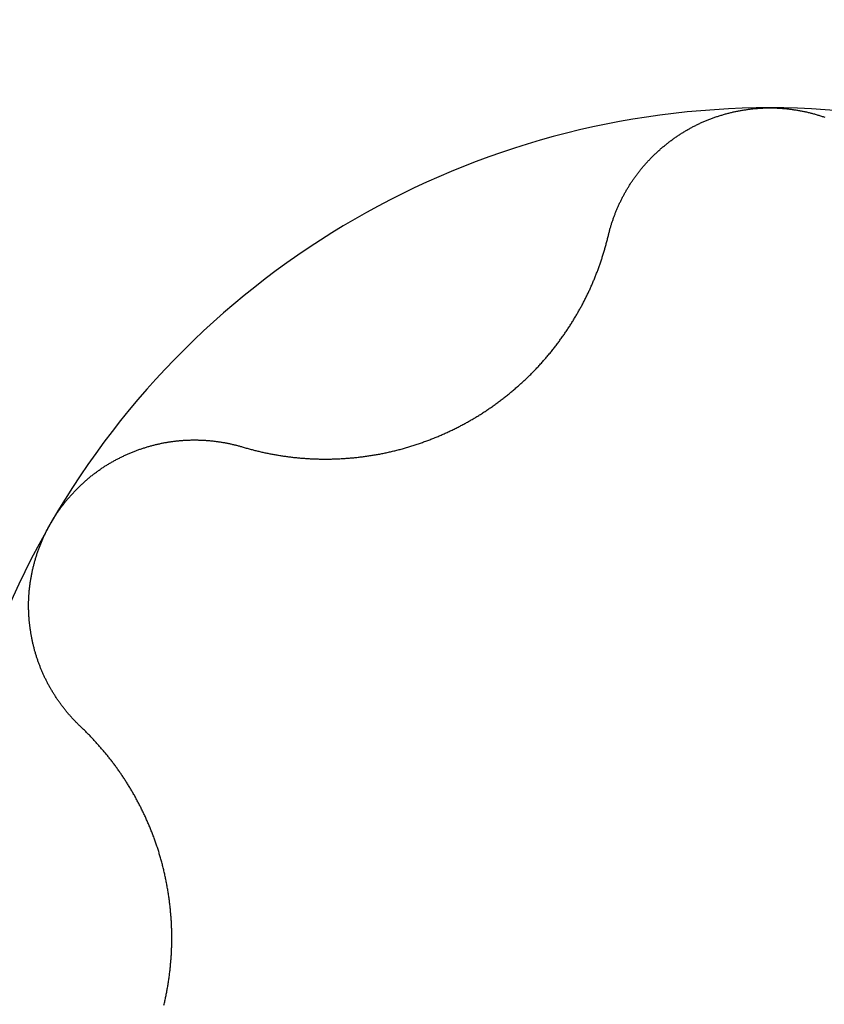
# Model space of a CAD drawing. Extents: x 1107 to 4046, y 937 to 3355.
# Tile 176 of 256: x 2146.69 to 2148.61, y 1717.56 to 1719.9. Entities that reach past the tile are written whole.
import ezdxf

# ---------------------------------------------------------------- set-up
doc = ezdxf.new("R2010")
doc.units = 0
doc.layers.add('KF_VIDA_L___C_REAR', color=7, linetype='CONTINUOUS')

# ---------------------------------------------------------------- blocks, each defined once
blk = doc.blocks.new('KF_VIDA_L___C_REAR')
at = {"layer": 'KF_VIDA_L___C_REAR'}
for points in [[(-38.8843, 30.1711, 0), (-38.8839, 30.1731, 0), (-38.8834, 30.175, 0), (-38.8829, 30.1769, 0), (-38.8824, 30.1788, 0), (-38.8819, 30.1808, 0), (-38.8814, 30.1827, 0), (-38.8809, 30.1846, 0), (-38.8804, 30.1865, 0), (-38.8798, 30.1884, 0), (-38.8793, 30.1903, 0), (-38.8787, 30.1922, 0), (-38.8781, 30.1941, 0), (-38.8776, 30.196, 0), (-38.877, 30.1979, 0), (-38.8764, 30.1998, 0), (-38.8758, 30.2017, 0), (-38.8751, 30.2036, 0), (-38.8745, 30.2055, 0), (-38.8739, 30.2073, 0), (-38.8732, 30.2092, 0), (-38.8726, 30.2111, 0), (-38.8719, 30.213, 0), (-38.8712, 30.2148, 0), (-38.8705, 30.2167, 0), (-38.8698, 30.2186, 0), (-38.8691, 30.2204, 0), (-38.8684, 30.2223, 0), (-38.8677, 30.2241, 0), (-38.867, 30.226, 0), (-38.8662, 30.2278, 0), (-38.8655, 30.2297, 0), (-38.8647, 30.2315, 0), (-38.8639, 30.2334, 0), (-38.8632, 30.2352, 0), (-38.8624, 30.237, 0), (-38.8616, 30.2388, 0), (-38.8608, 30.2407, 0), (-38.8599, 30.2425, 0), (-38.8591, 30.2443, 0), (-38.8583, 30.2461, 0), (-38.8574, 30.2479, 0), (-38.8566, 30.2497, 0), (-38.8557, 30.2515, 0), (-38.8549, 30.2533, 0), (-38.854, 30.2551, 0), (-38.8531, 30.2568, 0), (-38.8522, 30.2586, 0), (-38.8513, 30.2604, 0), (-38.8504, 30.2622, 0), (-38.8495, 30.2639, 0), (-38.8485, 30.2657, 0), (-38.8476, 30.2674, 0), (-38.8467, 30.2692, 0), (-38.8457, 30.2709, 0), (-38.8447, 30.2727, 0), (-38.8438, 30.2744, 0), (-38.8428, 30.2761, 0), (-38.8418, 30.2778, 0), (-38.8408, 30.2796, 0), (-38.8398, 30.2813, 0), (-38.8388, 30.283, 0), (-38.8378, 30.2847, 0), (-38.8367, 30.2864, 0), (-38.8357, 30.2881, 0), (-38.8347, 30.2897, 0), (-38.8336, 30.2914, 0), (-38.8325, 30.2931, 0), (-38.8315, 30.2947, 0), (-38.8304, 30.2964, 0), (-38.8293, 30.2981, 0), (-38.8282, 30.2997, 0), (-38.8271, 30.3014, 0), (-38.826, 30.303, 0), (-38.8249, 30.3046, 0), (-38.8238, 30.3062, 0), (-38.8226, 30.3079, 0), (-38.8215, 30.3095, 0), (-38.8204, 30.3111, 0), (-38.8192, 30.3127, 0), (-38.818, 30.3143, 0), (-38.8169, 30.3158, 0), (-38.8157, 30.3174, 0), (-38.8145, 30.319, 0), (-38.8133, 30.3205, 0), (-38.8121, 30.3221, 0), (-38.8109, 30.3237, 0), (-38.8097, 30.3252, 0), (-38.8084, 30.3267, 0), (-38.8072, 30.3283, 0), (-38.806, 30.3298, 0), (-38.8047, 30.3314, 0), (-38.8034, 30.3329, 0), (-38.8021, 30.3344, 0), (-38.8008, 30.3359, 0), (-38.7995, 30.3374, 0), (-38.7982, 30.339, 0), (-38.7969, 30.3405, 0), (-38.7956, 30.342, 0), (-38.7942, 30.3435, 0), (-38.7929, 30.345, 0), (-38.7915, 30.3465, 0), (-38.7901, 30.348, 0), (-38.7887, 30.3494, 0), (-38.7874, 30.3509, 0), (-38.7859, 30.3524, 0), (-38.7845, 30.3539, 0), (-38.7831, 30.3553, 0), (-38.7817, 30.3568, 0), (-38.7802, 30.3582, 0), (-38.7788, 30.3597, 0), (-38.7773, 30.3611, 0), (-38.7759, 30.3626, 0), (-38.7744, 30.364, 0), (-38.7729, 30.3654, 0), (-38.7714, 30.3668, 0), (-38.7699, 30.3682, 0), (-38.7684, 30.3697, 0), (-38.7668, 30.3711, 0), (-38.7653, 30.3724, 0), (-38.7638, 30.3738, 0), (-38.7622, 30.3752, 0), (-38.7607, 30.3766, 0), (-38.7591, 30.378, 0), (-38.7575, 30.3793, 0), (-38.7559, 30.3807, 0), (-38.7543, 30.382, 0), (-38.7527, 30.3834, 0), (-38.7511, 30.3847, 0), (-38.7495, 30.386, 0), (-38.7479, 30.3874, 0), (-38.7462, 30.3887, 0), (-38.7446, 30.39, 0), (-38.7429, 30.3913, 0), (-38.7413, 30.3926, 0), (-38.7396, 30.3939, 0), (-38.7379, 30.3951, 0), (-38.7362, 30.3964, 0), (-38.7345, 30.3977, 0), (-38.7328, 30.3989, 0), (-38.7311, 30.4002, 0), (-38.7294, 30.4014, 0), (-38.7277, 30.4026, 0), (-38.7259, 30.4039, 0), (-38.7242, 30.4051, 0), (-38.7225, 30.4063, 0), (-38.7207, 30.4075, 0), (-38.7189, 30.4087, 0), (-38.7172, 30.4098, 0), (-38.7154, 30.411, 0), (-38.7136, 30.4122, 0), (-38.7118, 30.4133, 0), (-38.71, 30.4145, 0), (-38.7082, 30.4156, 0), (-38.7064, 30.4167, 0), (-38.7046, 30.4179, 0), (-38.7027, 30.419, 0), (-38.7009, 30.4201, 0), (-38.699, 30.4211, 0), (-38.6972, 30.4222, 0), (-38.6953, 30.4233, 0), (-38.6935, 30.4243, 0), (-38.6916, 30.4254, 0), (-38.6897, 30.4264, 0), (-38.6878, 30.4275, 0), (-38.686, 30.4285, 0), (-38.6841, 30.4295, 0), (-38.6822, 30.4305, 0), (-38.6802, 30.4315, 0), (-38.6783, 30.4325, 0), (-38.6764, 30.4334, 0), (-38.6745, 30.4344, 0), (-38.6725, 30.4353, 0), (-38.6706, 30.4363, 0), (-38.6687, 30.4372, 0), (-38.6667, 30.4381, 0), (-38.6647, 30.439, 0), (-38.6628, 30.4399, 0), (-38.6608, 30.4408, 0), (-38.6588, 30.4416, 0), (-38.6568, 30.4425, 0), (-38.6549, 30.4433, 0), (-38.6529, 30.4442, 0), (-38.6509, 30.445, 0), (-38.6489, 30.4458, 0), (-38.6469, 30.4466, 0), (-38.6449, 30.4474, 0), (-38.6428, 30.4482, 0), (-38.6408, 30.449, 0), (-38.6388, 30.4497, 0), (-38.6368, 30.4505, 0), (-38.6347, 30.4512, 0), (-38.6327, 30.452, 0), (-38.6307, 30.4527, 0), (-38.6286, 30.4534, 0), (-38.6266, 30.4541, 0), (-38.6245, 30.4548, 0), (-38.6224, 30.4554, 0), (-38.6204, 30.4561, 0), (-38.6183, 30.4567, 0), (-38.6163, 30.4574, 0), (-38.6142, 30.458, 0), (-38.6121, 30.4586, 0), (-38.61, 30.4592, 0), (-38.6079, 30.4598, 0), (-38.6059, 30.4604, 0), (-38.6038, 30.461, 0), (-38.6017, 30.4615, 0), (-38.5996, 30.4621, 0), (-38.5975, 30.4626, 0), (-38.5954, 30.4632, 0), (-38.5933, 30.4637, 0), (-38.5912, 30.4642, 0), (-38.5891, 30.4647, 0), (-38.587, 30.4652, 0), (-38.5849, 30.4656, 0), (-38.5828, 30.4661, 0), (-38.5807, 30.4665, 0), (-38.5785, 30.467, 0), (-38.5764, 30.4674, 0), (-38.5743, 30.4678, 0), (-38.5722, 30.4682, 0), (-38.5701, 30.4686, 0), (-38.568, 30.469, 0), (-38.5658, 30.4693, 0), (-38.5637, 30.4697, 0), (-38.5616, 30.47, 0), (-38.5595, 30.4704, 0), (-38.5573, 30.4707, 0), (-38.5552, 30.471, 0), (-38.5531, 30.4713, 0), (-38.5509, 30.4716, 0), (-38.5488, 30.4719, 0), (-38.5467, 30.4721, 0), (-38.5446, 30.4724, 0), (-38.5424, 30.4726, 0), (-38.5403, 30.4729, 0), (-38.5382, 30.4731, 0), (-38.5361, 30.4733, 0), (-38.5339, 30.4735, 0), (-38.5318, 30.4737, 0), (-38.5297, 30.4738, 0), (-38.5275, 30.474, 0), (-38.5254, 30.4741, 0), (-38.5233, 30.4743, 0), (-38.5212, 30.4744, 0), (-38.519, 30.4745, 0), (-38.5169, 30.4746, 0), (-38.5148, 30.4747, 0), (-38.5127, 30.4748, 0), (-38.5106, 30.4749, 0), (-38.5084, 30.4749, 0), (-38.5063, 30.4749, 0), (-38.5042, 30.475, 0), (-38.5021, 30.475, 0), (-38.5, 30.475, 0)], [(-38.5, 30.475, 0), (-38.4979, 30.475, 0), (-38.4958, 30.475, 0), (-38.4937, 30.4749, 0), (-38.4916, 30.4749, 0), (-38.4894, 30.4749, 0), (-38.4873, 30.4748, 0), (-38.4852, 30.4747, 0), (-38.4831, 30.4746, 0), (-38.481, 30.4745, 0), (-38.4788, 30.4744, 0), (-38.4767, 30.4743, 0), (-38.4746, 30.4741, 0), (-38.4725, 30.474, 0), (-38.4703, 30.4738, 0), (-38.4682, 30.4737, 0), (-38.4661, 30.4735, 0), (-38.4639, 30.4733, 0), (-38.4618, 30.4731, 0), (-38.4597, 30.4729, 0), (-38.4576, 30.4726, 0), (-38.4554, 30.4724, 0), (-38.4533, 30.4721, 0), (-38.4512, 30.4719, 0), (-38.4491, 30.4716, 0), (-38.4469, 30.4713, 0), (-38.4448, 30.471, 0), (-38.4427, 30.4707, 0), (-38.4405, 30.4704, 0), (-38.4384, 30.47, 0), (-38.4363, 30.4697, 0), (-38.4342, 30.4693, 0), (-38.432, 30.469, 0), (-38.4299, 30.4686, 0), (-38.4278, 30.4682, 0), (-38.4257, 30.4678, 0), (-38.4236, 30.4674, 0), (-38.4215, 30.467, 0), (-38.4193, 30.4665, 0), (-38.4172, 30.4661, 0), (-38.4151, 30.4656, 0), (-38.413, 30.4652, 0), (-38.4109, 30.4647, 0), (-38.4088, 30.4642, 0), (-38.4067, 30.4637, 0), (-38.4046, 30.4632, 0), (-38.4025, 30.4626, 0), (-38.4004, 30.4621, 0), (-38.3983, 30.4615, 0), (-38.3962, 30.461, 0), (-38.3941, 30.4604, 0), (-38.3921, 30.4598, 0), (-38.39, 30.4592, 0), (-38.3879, 30.4586, 0), (-38.3858, 30.458, 0), (-38.3837, 30.4574, 0), (-38.3817, 30.4567, 0), (-38.3796, 30.4561, 0), (-38.3776, 30.4554, 0), (-38.3755, 30.4548, 0), (-38.3734, 30.4541, 0), (-38.3714, 30.4534, 0), (-38.3693, 30.4527, 0)], [(-39.7551, 29.6684, 0), (-39.7528, 29.6677, 0), (-39.7505, 29.6671, 0), (-39.7481, 29.6664, 0), (-39.7458, 29.6657, 0), (-39.7435, 29.6651, 0), (-39.7412, 29.6644, 0), (-39.7389, 29.6638, 0), (-39.7365, 29.6632, 0), (-39.7342, 29.6625, 0), (-39.7319, 29.6619, 0), (-39.7295, 29.6613, 0), (-39.7272, 29.6607, 0), (-39.7249, 29.6601, 0), (-39.7225, 29.6595, 0), (-39.7202, 29.659, 0), (-39.7178, 29.6584, 0), (-39.7155, 29.6579, 0), (-39.7132, 29.6573, 0), (-39.7108, 29.6568, 0), (-39.7085, 29.6562, 0), (-39.7061, 29.6557, 0), (-39.7038, 29.6552, 0), (-39.7014, 29.6547, 0), (-39.6991, 29.6542, 0), (-39.6967, 29.6537, 0), (-39.6944, 29.6532, 0), (-39.692, 29.6528, 0), (-39.6897, 29.6523, 0), (-39.6873, 29.6518, 0), (-39.685, 29.6514, 0), (-39.6826, 29.651, 0), (-39.6802, 29.6505, 0), (-39.6779, 29.6501, 0), (-39.6755, 29.6497, 0), (-39.6732, 29.6493, 0), (-39.6708, 29.6489, 0), (-39.6685, 29.6485, 0), (-39.6661, 29.6481, 0), (-39.6638, 29.6477, 0), (-39.6614, 29.6474, 0), (-39.659, 29.647, 0), (-39.6567, 29.6467, 0), (-39.6543, 29.6463, 0), (-39.652, 29.646, 0), (-39.6496, 29.6457, 0), (-39.6473, 29.6454, 0), (-39.6449, 29.6451, 0), (-39.6426, 29.6448, 0), (-39.6402, 29.6445, 0), (-39.6379, 29.6442, 0), (-39.6355, 29.6439, 0), (-39.6332, 29.6436, 0), (-39.6308, 29.6434, 0), (-39.6285, 29.6431, 0), (-39.6261, 29.6429, 0), (-39.6238, 29.6427, 0), (-39.6214, 29.6424, 0), (-39.6191, 29.6422, 0), (-39.6167, 29.642, 0), (-39.6144, 29.6418, 0), (-39.6121, 29.6416, 0), (-39.6097, 29.6414, 0), (-39.6074, 29.6413, 0), (-39.605, 29.6411, 0), (-39.6027, 29.6409, 0), (-39.6004, 29.6408, 0), (-39.598, 29.6406, 0), (-39.5957, 29.6405, 0), (-39.5933, 29.6404, 0), (-39.591, 29.6403, 0), (-39.5886, 29.6401, 0), (-39.5863, 29.64, 0), (-39.5839, 29.6399, 0), (-39.5815, 29.6399, 0), (-39.5791, 29.6398, 0), (-39.5767, 29.6397, 0), (-39.5743, 29.6397, 0), (-39.5719, 29.6396, 0), (-39.5695, 29.6396, 0), (-39.5671, 29.6395, 0), (-39.5646, 29.6395, 0), (-39.5622, 29.6395, 0), (-39.5598, 29.6395, 0), (-39.5573, 29.6395, 0), (-39.5549, 29.6395, 0), (-39.5524, 29.6395, 0), (-39.55, 29.6395, 0), (-39.5475, 29.6395, 0), (-39.5451, 29.6396, 0), (-39.5426, 29.6396, 0), (-39.5401, 29.6397, 0), (-39.5376, 29.6398, 0), (-39.5352, 29.6398, 0), (-39.5327, 29.6399, 0), (-39.5302, 29.64, 0), (-39.5277, 29.6401, 0), (-39.5252, 29.6402, 0), (-39.5227, 29.6404, 0), (-39.5202, 29.6405, 0), (-39.5177, 29.6406, 0), (-39.5151, 29.6408, 0), (-39.5126, 29.6409, 0), (-39.5101, 29.6411, 0), (-39.5076, 29.6413, 0), (-39.505, 29.6415, 0), (-39.5025, 29.6417, 0), (-39.5, 29.6419, 0), (-39.4974, 29.6421, 0), (-39.4949, 29.6423, 0), (-39.4924, 29.6425, 0), (-39.4898, 29.6428, 0), (-39.4873, 29.643, 0), (-39.4847, 29.6433, 0), (-39.4822, 29.6436, 0), (-39.4796, 29.6438, 0), (-39.4771, 29.6441, 0), (-39.4745, 29.6444, 0), (-39.4719, 29.6447, 0), (-39.4694, 29.6451, 0), (-39.4668, 29.6454, 0), (-39.4643, 29.6457, 0), (-39.4617, 29.6461, 0), (-39.4591, 29.6464, 0), (-39.4565, 29.6468, 0), (-39.454, 29.6472, 0), (-39.4514, 29.6476, 0), (-39.4488, 29.648, 0), (-39.4463, 29.6484, 0), (-39.4437, 29.6488, 0), (-39.4411, 29.6492, 0), (-39.4385, 29.6497, 0), (-39.436, 29.6501, 0), (-39.4334, 29.6506, 0), (-39.4308, 29.651, 0), (-39.4282, 29.6515, 0), (-39.4257, 29.652, 0), (-39.4231, 29.6525, 0), (-39.4205, 29.653, 0), (-39.4179, 29.6535, 0), (-39.4154, 29.6541, 0), (-39.4128, 29.6546, 0), (-39.4102, 29.6552, 0), (-39.4076, 29.6557, 0), (-39.4051, 29.6563, 0), (-39.4025, 29.6569, 0), (-39.3999, 29.6575, 0), (-39.3974, 29.6581, 0), (-39.3948, 29.6587, 0), (-39.3922, 29.6593, 0), (-39.3896, 29.66, 0), (-39.3871, 29.6606, 0), (-39.3845, 29.6613, 0), (-39.382, 29.6619, 0), (-39.3794, 29.6626, 0), (-39.3768, 29.6633, 0), (-39.3743, 29.664, 0), (-39.3717, 29.6647, 0), (-39.3692, 29.6654, 0), (-39.3666, 29.6662, 0), (-39.3641, 29.6669, 0), (-39.3615, 29.6677, 0), (-39.359, 29.6684, 0), (-39.3564, 29.6692, 0), (-39.3539, 29.67, 0), (-39.3514, 29.6708, 0), (-39.3488, 29.6716, 0), (-39.3463, 29.6724, 0), (-39.3438, 29.6732, 0), (-39.3413, 29.674, 0), (-39.3387, 29.6748, 0), (-39.3362, 29.6757, 0), (-39.3337, 29.6766, 0), (-39.3312, 29.6774, 0), (-39.3287, 29.6783, 0), (-39.3262, 29.6792, 0), (-39.3237, 29.6801, 0), (-39.3212, 29.681, 0), (-39.3187, 29.6819, 0), (-39.3162, 29.6828, 0), (-39.3137, 29.6837, 0), (-39.3113, 29.6847, 0), (-39.3088, 29.6856, 0), (-39.3063, 29.6866, 0), (-39.3039, 29.6875, 0), (-39.3014, 29.6885, 0), (-39.299, 29.6895, 0), (-39.2965, 29.6905, 0), (-39.2941, 29.6915, 0), (-39.2916, 29.6925, 0), (-39.2892, 29.6935, 0), (-39.2868, 29.6945, 0), (-39.2843, 29.6956, 0), (-39.2819, 29.6966, 0), (-39.2795, 29.6976, 0), (-39.2771, 29.6987, 0), (-39.2747, 29.6998, 0), (-39.2723, 29.7008, 0), (-39.2699, 29.7019, 0), (-39.2675, 29.703, 0), (-39.2652, 29.7041, 0), (-39.2628, 29.7052, 0), (-39.2604, 29.7063, 0), (-39.2581, 29.7074, 0), (-39.2557, 29.7086, 0), (-39.2534, 29.7097, 0), (-39.251, 29.7109, 0), (-39.2487, 29.712, 0), (-39.2464, 29.7132, 0), (-39.2441, 29.7143, 0), (-39.2417, 29.7155, 0), (-39.2394, 29.7167, 0), (-39.2371, 29.7179, 0), (-39.2349, 29.7191, 0), (-39.2326, 29.7203, 0), (-39.2303, 29.7215, 0), (-39.228, 29.7227, 0), (-39.2258, 29.7239, 0), (-39.2235, 29.7251, 0), (-39.2213, 29.7264, 0), (-39.2191, 29.7276, 0), (-39.2168, 29.7289, 0), (-39.2146, 29.7301, 0), (-39.2124, 29.7314, 0), (-39.2102, 29.7327, 0), (-39.208, 29.7339, 0), (-39.2058, 29.7352, 0), (-39.2036, 29.7365, 0), (-39.2014, 29.7378, 0), (-39.1992, 29.7392, 0), (-39.197, 29.7405, 0), (-39.1949, 29.7418, 0), (-39.1927, 29.7432, 0), (-39.1905, 29.7446, 0), (-39.1883, 29.7459, 0), (-39.1861, 29.7473, 0), (-39.184, 29.7487, 0), (-39.1818, 29.7501, 0), (-39.1796, 29.7515, 0), (-39.1774, 29.753, 0), (-39.1753, 29.7544, 0), (-39.1731, 29.7558, 0), (-39.171, 29.7573, 0), (-39.1688, 29.7587, 0), (-39.1666, 29.7602, 0), (-39.1645, 29.7617, 0), (-39.1624, 29.7632, 0), (-39.1602, 29.7647, 0), (-39.1581, 29.7662, 0), (-39.1559, 29.7677, 0), (-39.1538, 29.7693, 0), (-39.1517, 29.7708, 0), (-39.1496, 29.7723, 0), (-39.1474, 29.7739, 0), (-39.1453, 29.7755, 0), (-39.1432, 29.777, 0), (-39.1411, 29.7786, 0), (-39.139, 29.7802, 0), (-39.1369, 29.7818, 0), (-39.1348, 29.7834, 0), (-39.1327, 29.785, 0), (-39.1307, 29.7867, 0), (-39.1286, 29.7883, 0), (-39.1265, 29.7899, 0), (-39.1244, 29.7916, 0), (-39.1224, 29.7932, 0), (-39.1203, 29.7949, 0), (-39.1183, 29.7966, 0), (-39.1162, 29.7983, 0), (-39.1142, 29.8, 0), (-39.1121, 29.8017, 0), (-39.1101, 29.8034, 0), (-39.1081, 29.8051, 0), (-39.1061, 29.8068, 0), (-39.1041, 29.8086, 0), (-39.1021, 29.8103, 0), (-39.1001, 29.812, 0), (-39.0981, 29.8138, 0), (-39.0961, 29.8156, 0), (-39.0941, 29.8173, 0), (-39.0921, 29.8191, 0), (-39.0902, 29.8209, 0), (-39.0882, 29.8227, 0), (-39.0863, 29.8245, 0), (-39.0843, 29.8263, 0), (-39.0824, 29.8281, 0), (-39.0805, 29.8299, 0), (-39.0785, 29.8318, 0), (-39.0766, 29.8336, 0), (-39.0747, 29.8354, 0), (-39.0728, 29.8373, 0), (-39.0709, 29.8392, 0), (-39.069, 29.841, 0), (-39.0672, 29.8429, 0), (-39.0653, 29.8448, 0), (-39.0634, 29.8467, 0), (-39.0616, 29.8485, 0), (-39.0597, 29.8504, 0), (-39.0579, 29.8523, 0), (-39.0561, 29.8543, 0), (-39.0543, 29.8562, 0), (-39.0524, 29.8581, 0), (-39.0506, 29.86, 0), (-39.0489, 29.862, 0), (-39.0471, 29.8639, 0), (-39.0453, 29.8658, 0), (-39.0435, 29.8678, 0), (-39.0418, 29.8698, 0), (-39.04, 29.8717, 0), (-39.0383, 29.8737, 0), (-39.0366, 29.8757, 0), (-39.0348, 29.8776, 0), (-39.0331, 29.8796, 0), (-39.0314, 29.8816, 0), (-39.0297, 29.8836, 0), (-39.028, 29.8856, 0), (-39.0264, 29.8876, 0), (-39.0247, 29.8896, 0), (-39.023, 29.8917, 0), (-39.0214, 29.8937, 0), (-39.0197, 29.8957, 0), (-39.0181, 29.8977, 0), (-39.0165, 29.8998, 0), (-39.0149, 29.9018, 0), (-39.0133, 29.9038, 0), (-39.0117, 29.9059, 0), (-39.0101, 29.9079, 0), (-39.0085, 29.91, 0), (-39.007, 29.912, 0), (-39.0054, 29.9141, 0), (-39.0039, 29.9162, 0), (-39.0023, 29.9182, 0), (-39.0008, 29.9203, 0), (-38.9993, 29.9224, 0), (-38.9978, 29.9244, 0), (-38.9963, 29.9265, 0), (-38.9948, 29.9286, 0), (-38.9933, 29.9307, 0), (-38.9918, 29.9328, 0), (-38.9903, 29.9349, 0), (-38.9889, 29.9369, 0), (-38.9874, 29.939, 0), (-38.986, 29.9411, 0), (-38.9846, 29.9432, 0), (-38.9832, 29.9453, 0), (-38.9818, 29.9474, 0), (-38.9804, 29.9495, 0), (-38.979, 29.9516, 0), (-38.9776, 29.9537, 0), (-38.9762, 29.9558, 0), (-38.9749, 29.9579, 0), (-38.9735, 29.9601, 0), (-38.9722, 29.9622, 0), (-38.9709, 29.9643, 0), (-38.9696, 29.9664, 0), (-38.9682, 29.9685, 0), (-38.9669, 29.9706, 0), (-38.9657, 29.9727, 0), (-38.9644, 29.9748, 0), (-38.9631, 29.977, 0), (-38.9619, 29.9791, 0), (-38.9606, 29.9812, 0), (-38.9594, 29.9833, 0), (-38.9581, 29.9854, 0), (-38.9569, 29.9875, 0), (-38.9557, 29.9896, 0), (-38.9545, 29.9918, 0), (-38.9533, 29.9939, 0), (-38.9521, 29.996, 0), (-38.951, 29.9981, 0), (-38.9498, 30.0002, 0), (-38.9487, 30.0023, 0), (-38.9475, 30.0044, 0), (-38.9464, 30.0065, 0), (-38.9453, 30.0086, 0), (-38.9442, 30.0107, 0), (-38.9431, 30.0128, 0), (-38.942, 30.0149, 0), (-38.9409, 30.0171, 0), (-38.9399, 30.0191, 0), (-38.9388, 30.0212, 0), (-38.9378, 30.0233, 0), (-38.9367, 30.0254, 0), (-38.9357, 30.0275, 0), (-38.9347, 30.0296, 0), (-38.9337, 30.0318, 0), (-38.9326, 30.0339, 0), (-38.9316, 30.036, 0), (-38.9306, 30.0381, 0), (-38.9297, 30.0403, 0), (-38.9287, 30.0424, 0), (-38.9277, 30.0445, 0), (-38.9267, 30.0467, 0), (-38.9258, 30.0488, 0), (-38.9248, 30.051, 0), (-38.9238, 30.0532, 0), (-38.9229, 30.0553, 0), (-38.922, 30.0575, 0), (-38.921, 30.0597, 0), (-38.9201, 30.0619, 0), (-38.9192, 30.064, 0), (-38.9183, 30.0662, 0), (-38.9174, 30.0684, 0), (-38.9165, 30.0706, 0), (-38.9156, 30.0728, 0), (-38.9147, 30.0751, 0), (-38.9138, 30.0773, 0), (-38.913, 30.0795, 0), (-38.9121, 30.0817, 0), (-38.9112, 30.0839, 0), (-38.9104, 30.0862, 0), (-38.9096, 30.0884, 0), (-38.9087, 30.0906, 0), (-38.9079, 30.0929, 0), (-38.9071, 30.0951, 0), (-38.9063, 30.0974, 0), (-38.9055, 30.0996, 0), (-38.9047, 30.1019, 0), (-38.9039, 30.1042, 0), (-38.9031, 30.1064, 0), (-38.9023, 30.1087, 0), (-38.9015, 30.111, 0), (-38.9008, 30.1132, 0), (-38.9, 30.1155, 0), (-38.8993, 30.1178, 0), (-38.8986, 30.1201, 0), (-38.8978, 30.1224, 0), (-38.8971, 30.1247, 0), (-38.8964, 30.127, 0), (-38.8957, 30.1293, 0), (-38.895, 30.1316, 0), (-38.8943, 30.1339, 0), (-38.8936, 30.1362, 0), (-38.8929, 30.1385, 0), (-38.8923, 30.1408, 0), (-38.8916, 30.1431, 0), (-38.891, 30.1455, 0), (-38.8903, 30.1478, 0), (-38.8897, 30.1501, 0), (-38.8891, 30.1524, 0), (-38.8884, 30.1548, 0), (-38.8878, 30.1571, 0), (-38.8872, 30.1594, 0), (-38.8866, 30.1618, 0), (-38.886, 30.1641, 0), (-38.8855, 30.1665, 0), (-38.8849, 30.1688, 0), (-38.8843, 30.1711, 0)], [(-40.2104, 29.4875, 0), (-40.2093, 29.4893, 0), (-40.2083, 29.4911, 0), (-40.2072, 29.493, 0), (-40.2061, 29.4948, 0), (-40.205, 29.4966, 0), (-40.2039, 29.4984, 0), (-40.2027, 29.5002, 0), (-40.2016, 29.502, 0), (-40.2005, 29.5038, 0), (-40.1993, 29.5055, 0), (-40.1981, 29.5073, 0), (-40.197, 29.5091, 0), (-40.1958, 29.5109, 0), (-40.1946, 29.5126, 0), (-40.1933, 29.5144, 0), (-40.1921, 29.5161, 0), (-40.1909, 29.5179, 0), (-40.1897, 29.5196, 0), (-40.1884, 29.5213, 0), (-40.1871, 29.5231, 0), (-40.1859, 29.5248, 0), (-40.1846, 29.5265, 0), (-40.1833, 29.5282, 0), (-40.182, 29.5299, 0), (-40.1807, 29.5316, 0), (-40.1793, 29.5333, 0), (-40.178, 29.535, 0), (-40.1767, 29.5367, 0), (-40.1753, 29.5384, 0), (-40.174, 29.54, 0), (-40.1726, 29.5417, 0), (-40.1712, 29.5433, 0), (-40.1698, 29.545, 0), (-40.1684, 29.5466, 0), (-40.167, 29.5483, 0), (-40.1656, 29.5499, 0), (-40.1642, 29.5515, 0), (-40.1627, 29.5531, 0), (-40.1613, 29.5547, 0), (-40.1598, 29.5563, 0), (-40.1584, 29.5579, 0), (-40.1569, 29.5595, 0), (-40.1554, 29.5611, 0), (-40.1539, 29.5626, 0), (-40.1524, 29.5642, 0), (-40.1509, 29.5657, 0), (-40.1494, 29.5673, 0), (-40.1479, 29.5688, 0), (-40.1464, 29.5704, 0), (-40.1448, 29.5719, 0), (-40.1433, 29.5734, 0), (-40.1417, 29.5749, 0), (-40.1402, 29.5764, 0), (-40.1386, 29.5779, 0), (-40.137, 29.5794, 0), (-40.1354, 29.5808, 0), (-40.1338, 29.5823, 0), (-40.1322, 29.5838, 0), (-40.1306, 29.5852, 0), (-40.129, 29.5866, 0), (-40.1274, 29.5881, 0), (-40.1257, 29.5895, 0), (-40.1241, 29.5909, 0), (-40.1224, 29.5923, 0), (-40.1208, 29.5937, 0), (-40.1191, 29.5951, 0), (-40.1175, 29.5964, 0), (-40.1158, 29.5978, 0), (-40.1141, 29.5992, 0), (-40.1124, 29.6005, 0), (-40.1107, 29.6018, 0), (-40.109, 29.6032, 0), (-40.1073, 29.6045, 0), (-40.1056, 29.6058, 0), (-40.1038, 29.6071, 0), (-40.1021, 29.6084, 0), (-40.1004, 29.6096, 0), (-40.0986, 29.6109, 0), (-40.0968, 29.6122, 0), (-40.0951, 29.6134, 0), (-40.0933, 29.6146, 0), (-40.0915, 29.6159, 0), (-40.0898, 29.6171, 0), (-40.088, 29.6183, 0), (-40.0862, 29.6195, 0), (-40.0844, 29.6207, 0), (-40.0826, 29.6218, 0), (-40.0808, 29.623, 0), (-40.079, 29.6241, 0), (-40.0771, 29.6253, 0), (-40.0753, 29.6264, 0), (-40.0735, 29.6275, 0), (-40.0716, 29.6286, 0), (-40.0698, 29.6297, 0), (-40.068, 29.6308, 0), (-40.0661, 29.6319, 0), (-40.0642, 29.633, 0), (-40.0624, 29.634, 0), (-40.0605, 29.635, 0), (-40.0586, 29.6361, 0), (-40.0568, 29.6371, 0), (-40.0549, 29.6381, 0), (-40.053, 29.6391, 0), (-40.0511, 29.6401, 0), (-40.0492, 29.6411, 0), (-40.0473, 29.642, 0), (-40.0454, 29.643, 0), (-40.0435, 29.6439, 0), (-40.0416, 29.6449, 0), (-40.0397, 29.6458, 0), (-40.0377, 29.6467, 0), (-40.0358, 29.6476, 0), (-40.0339, 29.6485, 0), (-40.032, 29.6494, 0), (-40.03, 29.6502, 0), (-40.0281, 29.6511, 0), (-40.0262, 29.6519, 0), (-40.0242, 29.6528, 0), (-40.0223, 29.6536, 0), (-40.0203, 29.6544, 0), (-40.0184, 29.6552, 0), (-40.0164, 29.656, 0), (-40.0145, 29.6568, 0), (-40.0125, 29.6576, 0), (-40.0106, 29.6583, 0), (-40.0086, 29.6591, 0), (-40.0067, 29.6598, 0), (-40.0047, 29.6606, 0), (-40.0027, 29.6613, 0), (-40.0008, 29.662, 0), (-39.9988, 29.6627, 0), (-39.9968, 29.6634, 0), (-39.9948, 29.664, 0), (-39.9929, 29.6647, 0), (-39.9909, 29.6653, 0), (-39.9889, 29.666, 0), (-39.987, 29.6666, 0), (-39.985, 29.6672, 0), (-39.983, 29.6678, 0), (-39.981, 29.6684, 0), (-39.979, 29.669, 0), (-39.9771, 29.6696, 0), (-39.9751, 29.6702, 0), (-39.9731, 29.6707, 0), (-39.9711, 29.6713, 0), (-39.9692, 29.6718, 0), (-39.9672, 29.6723, 0), (-39.9652, 29.6728, 0), (-39.9632, 29.6733, 0), (-39.9612, 29.6738, 0), (-39.9593, 29.6743, 0), (-39.9573, 29.6748, 0), (-39.9553, 29.6752, 0), (-39.9533, 29.6757, 0), (-39.9514, 29.6761, 0), (-39.9494, 29.6765, 0), (-39.9474, 29.677, 0), (-39.9454, 29.6774, 0), (-39.9435, 29.6778, 0), (-39.9415, 29.6781, 0), (-39.9395, 29.6785, 0), (-39.9376, 29.6789, 0), (-39.9356, 29.6792, 0), (-39.9337, 29.6795, 0), (-39.9317, 29.6799, 0), (-39.9297, 29.6802, 0), (-39.9278, 29.6805, 0), (-39.9258, 29.6808, 0), (-39.9239, 29.6811, 0), (-39.9219, 29.6813, 0), (-39.92, 29.6816, 0), (-39.918, 29.6819, 0), (-39.9161, 29.6821, 0), (-39.9141, 29.6823, 0), (-39.9122, 29.6826, 0), (-39.9102, 29.6828, 0), (-39.9083, 29.683, 0), (-39.9063, 29.6832, 0), (-39.9043, 29.6833, 0), (-39.9024, 29.6835, 0), (-39.9004, 29.6837, 0), (-39.8984, 29.6838, 0), (-39.8965, 29.684, 0), (-39.8945, 29.6841, 0), (-39.8925, 29.6842, 0), (-39.8905, 29.6843, 0), (-39.8886, 29.6844, 0), (-39.8866, 29.6845, 0), (-39.8846, 29.6846, 0), (-39.8826, 29.6847, 0), (-39.8806, 29.6848, 0), (-39.8787, 29.6848, 0), (-39.8767, 29.6849, 0), (-39.8747, 29.6849, 0), (-39.8727, 29.6849, 0), (-39.8707, 29.6849, 0), (-39.8687, 29.6849, 0), (-39.8668, 29.6849, 0), (-39.8648, 29.6849, 0), (-39.8628, 29.6849, 0), (-39.8608, 29.6849, 0), (-39.8588, 29.6848, 0), (-39.8568, 29.6848, 0), (-39.8548, 29.6847, 0), (-39.8529, 29.6846, 0), (-39.8509, 29.6845, 0), (-39.8489, 29.6844, 0), (-39.8469, 29.6843, 0), (-39.8449, 29.6842, 0), (-39.8429, 29.6841, 0), (-39.8409, 29.684, 0), (-39.839, 29.6838, 0), (-39.837, 29.6837, 0), (-39.835, 29.6835, 0), (-39.833, 29.6833, 0), (-39.831, 29.6831, 0), (-39.829, 29.683, 0), (-39.8271, 29.6828, 0), (-39.8251, 29.6825, 0), (-39.8231, 29.6823, 0), (-39.8211, 29.6821, 0), (-39.8192, 29.6818, 0), (-39.8172, 29.6816, 0), (-39.8152, 29.6813, 0), (-39.8132, 29.6811, 0), (-39.8113, 29.6808, 0), (-39.8093, 29.6805, 0), (-39.8073, 29.6802, 0), (-39.8054, 29.6799, 0), (-39.8034, 29.6796, 0), (-39.8014, 29.6792, 0), (-39.7995, 29.6789, 0), (-39.7975, 29.6786, 0), (-39.7956, 29.6782, 0), (-39.7936, 29.6778, 0), (-39.7917, 29.6774, 0), (-39.7897, 29.6771, 0), (-39.7878, 29.6767, 0), (-39.7858, 29.6763, 0), (-39.7839, 29.6758, 0), (-39.7819, 29.6754, 0), (-39.78, 29.675, 0), (-39.7781, 29.6745, 0), (-39.7761, 29.6741, 0), (-39.7742, 29.6736, 0), (-39.7723, 29.6731, 0), (-39.7704, 29.6726, 0), (-39.7684, 29.6722, 0), (-39.7665, 29.6717, 0), (-39.7646, 29.6711, 0), (-39.7627, 29.6706, 0), (-39.7608, 29.6701, 0), (-39.7589, 29.6695, 0), (-39.757, 29.669, 0), (-39.7551, 29.6684, 0)], [(-40.1394, 29.0027, 0), (-40.1409, 29.0041, 0), (-40.1423, 29.0055, 0), (-40.1437, 29.0068, 0), (-40.1451, 29.0082, 0), (-40.1465, 29.0096, 0), (-40.1479, 29.011, 0), (-40.1493, 29.0124, 0), (-40.1507, 29.0138, 0), (-40.1521, 29.0153, 0), (-40.1535, 29.0167, 0), (-40.1548, 29.0181, 0), (-40.1562, 29.0196, 0), (-40.1576, 29.021, 0), (-40.1589, 29.0225, 0), (-40.1602, 29.024, 0), (-40.1616, 29.0254, 0), (-40.1629, 29.0269, 0), (-40.1642, 29.0284, 0), (-40.1655, 29.0299, 0), (-40.1668, 29.0314, 0), (-40.1681, 29.0329, 0), (-40.1694, 29.0344, 0), (-40.1707, 29.0359, 0), (-40.172, 29.0375, 0), (-40.1732, 29.039, 0), (-40.1745, 29.0405, 0), (-40.1757, 29.0421, 0), (-40.177, 29.0436, 0), (-40.1782, 29.0452, 0), (-40.1795, 29.0468, 0), (-40.1807, 29.0483, 0), (-40.1819, 29.0499, 0), (-40.1831, 29.0515, 0), (-40.1843, 29.0531, 0), (-40.1855, 29.0547, 0), (-40.1867, 29.0563, 0), (-40.1878, 29.0579, 0), (-40.189, 29.0595, 0), (-40.1902, 29.0611, 0), (-40.1913, 29.0628, 0), (-40.1924, 29.0644, 0), (-40.1936, 29.066, 0), (-40.1947, 29.0677, 0), (-40.1958, 29.0693, 0), (-40.1969, 29.071, 0), (-40.198, 29.0726, 0), (-40.1991, 29.0743, 0), (-40.2002, 29.076, 0), (-40.2013, 29.0776, 0), (-40.2023, 29.0793, 0), (-40.2034, 29.081, 0), (-40.2044, 29.0827, 0), (-40.2055, 29.0844, 0), (-40.2065, 29.0861, 0), (-40.2075, 29.0878, 0), (-40.2086, 29.0895, 0), (-40.2096, 29.0912, 0), (-40.2106, 29.0929, 0), (-40.2115, 29.0946, 0), (-40.2125, 29.0963, 0), (-40.2135, 29.0981, 0), (-40.2145, 29.0998, 0), (-40.2154, 29.1016, 0), (-40.2164, 29.1033, 0), (-40.2173, 29.105, 0), (-40.2182, 29.1068, 0), (-40.2191, 29.1085, 0), (-40.22, 29.1103, 0), (-40.2209, 29.1121, 0), (-40.2218, 29.1138, 0), (-40.2227, 29.1156, 0), (-40.2236, 29.1174, 0), (-40.2244, 29.1192, 0), (-40.2253, 29.1209, 0), (-40.2261, 29.1227, 0), (-40.227, 29.1245, 0), (-40.2278, 29.1263, 0), (-40.2286, 29.1281, 0), (-40.2294, 29.1299, 0), (-40.2302, 29.1317, 0), (-40.231, 29.1335, 0), (-40.2318, 29.1353, 0), (-40.2325, 29.1371, 0), (-40.2333, 29.1389, 0), (-40.234, 29.1408, 0), (-40.2348, 29.1426, 0), (-40.2355, 29.1444, 0), (-40.2362, 29.1462, 0), (-40.2369, 29.1481, 0), (-40.2376, 29.1499, 0), (-40.2383, 29.1518, 0), (-40.239, 29.1537, 0), (-40.2397, 29.1555, 0), (-40.2404, 29.1574, 0), (-40.241, 29.1593, 0), (-40.2417, 29.1612, 0), (-40.2423, 29.1631, 0), (-40.243, 29.165, 0), (-40.2436, 29.1669, 0), (-40.2442, 29.1689, 0), (-40.2448, 29.1708, 0), (-40.2454, 29.1727, 0), (-40.246, 29.1747, 0), (-40.2466, 29.1766, 0), (-40.2472, 29.1786, 0), (-40.2478, 29.1805, 0), (-40.2483, 29.1825, 0), (-40.2489, 29.1844, 0), (-40.2494, 29.1864, 0), (-40.2499, 29.1884, 0), (-40.2504, 29.1904, 0), (-40.2509, 29.1924, 0), (-40.2514, 29.1944, 0), (-40.2519, 29.1964, 0), (-40.2524, 29.1984, 0), (-40.2529, 29.2004, 0), (-40.2533, 29.2024, 0), (-40.2538, 29.2044, 0), (-40.2542, 29.2065, 0), (-40.2547, 29.2085, 0), (-40.2551, 29.2105, 0), (-40.2555, 29.2126, 0), (-40.2559, 29.2146, 0), (-40.2563, 29.2167, 0), (-40.2567, 29.2187, 0), (-40.2571, 29.2208, 0), (-40.2574, 29.2228, 0), (-40.2578, 29.2249, 0), (-40.2581, 29.227, 0), (-40.2584, 29.229, 0), (-40.2588, 29.2311, 0), (-40.2591, 29.2332, 0), (-40.2594, 29.2353, 0), (-40.2597, 29.2374, 0), (-40.2599, 29.2394, 0), (-40.2602, 29.2415, 0), (-40.2605, 29.2436, 0), (-40.2607, 29.2457, 0), (-40.2609, 29.2478, 0), (-40.2612, 29.2499, 0), (-40.2614, 29.252, 0), (-40.2616, 29.2541, 0), (-40.2618, 29.2563, 0), (-40.2619, 29.2584, 0), (-40.2621, 29.2605, 0), (-40.2623, 29.2626, 0), (-40.2624, 29.2647, 0), (-40.2626, 29.2669, 0), (-40.2627, 29.269, 0), (-40.2628, 29.2711, 0), (-40.2629, 29.2732, 0), (-40.263, 29.2754, 0), (-40.2631, 29.2775, 0), (-40.2631, 29.2796, 0), (-40.2632, 29.2818, 0), (-40.2632, 29.2839, 0), (-40.2633, 29.2861, 0), (-40.2633, 29.2882, 0), (-40.2633, 29.2903, 0), (-40.2633, 29.2925, 0), (-40.2633, 29.2946, 0), (-40.2632, 29.2968, 0), (-40.2632, 29.2989, 0), (-40.2632, 29.3011, 0), (-40.2631, 29.3032, 0), (-40.263, 29.3054, 0), (-40.2629, 29.3075, 0), (-40.2628, 29.3096, 0), (-40.2627, 29.3118, 0), (-40.2626, 29.3139, 0), (-40.2625, 29.3161, 0), (-40.2623, 29.3182, 0), (-40.2621, 29.3204, 0), (-40.262, 29.3225, 0), (-40.2618, 29.3247, 0), (-40.2616, 29.3268, 0), (-40.2614, 29.329, 0), (-40.2612, 29.3311, 0), (-40.2609, 29.3333, 0), (-40.2607, 29.3354, 0), (-40.2604, 29.3376, 0), (-40.2601, 29.3397, 0), (-40.2599, 29.3418, 0), (-40.2596, 29.344, 0), (-40.2593, 29.3461, 0), (-40.2589, 29.3483, 0), (-40.2586, 29.3504, 0), (-40.2583, 29.3525, 0), (-40.2579, 29.3547, 0), (-40.2576, 29.3568, 0), (-40.2572, 29.3589, 0), (-40.2568, 29.3611, 0), (-40.2564, 29.3632, 0), (-40.256, 29.3653, 0), (-40.2556, 29.3674, 0), (-40.2551, 29.3696, 0), (-40.2547, 29.3717, 0), (-40.2542, 29.3738, 0), (-40.2537, 29.3759, 0), (-40.2533, 29.378, 0), (-40.2528, 29.3801, 0), (-40.2523, 29.3822, 0), (-40.2518, 29.3843, 0), (-40.2512, 29.3864, 0), (-40.2507, 29.3885, 0), (-40.2501, 29.3906, 0), (-40.2496, 29.3927, 0), (-40.249, 29.3948, 0), (-40.2484, 29.3969, 0), (-40.2478, 29.399, 0), (-40.2472, 29.401, 0), (-40.2466, 29.4031, 0), (-40.246, 29.4052, 0), (-40.2454, 29.4072, 0), (-40.2447, 29.4093, 0), (-40.2441, 29.4114, 0), (-40.2434, 29.4134, 0), (-40.2427, 29.4155, 0), (-40.242, 29.4175, 0), (-40.2413, 29.4195, 0), (-40.2406, 29.4216, 0), (-40.2399, 29.4236, 0), (-40.2392, 29.4256, 0), (-40.2384, 29.4277, 0), (-40.2377, 29.4297, 0), (-40.2369, 29.4317, 0), (-40.2361, 29.4337, 0), (-40.2353, 29.4357, 0), (-40.2346, 29.4377, 0), (-40.2337, 29.4397, 0), (-40.2329, 29.4417, 0), (-40.2321, 29.4437, 0), (-40.2313, 29.4456, 0), (-40.2304, 29.4476, 0), (-40.2296, 29.4496, 0), (-40.2287, 29.4515, 0), (-40.2278, 29.4535, 0), (-40.2269, 29.4554, 0), (-40.226, 29.4574, 0), (-40.2251, 29.4593, 0), (-40.2242, 29.4612, 0), (-40.2233, 29.4631, 0), (-40.2224, 29.4651, 0), (-40.2214, 29.467, 0), (-40.2205, 29.4689, 0), (-40.2195, 29.4708, 0), (-40.2185, 29.4727, 0), (-40.2175, 29.4745, 0), (-40.2166, 29.4764, 0), (-40.2156, 29.4783, 0), (-40.2145, 29.4801, 0), (-40.2135, 29.482, 0), (-40.2125, 29.4838, 0), (-40.2114, 29.4857, 0), (-40.2104, 29.4875, 0)], [(-39.9414, 28.3403, 0), (-39.9408, 28.3429, 0), (-39.9402, 28.3455, 0), (-39.9396, 28.3481, 0), (-39.939, 28.3507, 0), (-39.9385, 28.3533, 0), (-39.9379, 28.3558, 0), (-39.9374, 28.3584, 0), (-39.9368, 28.361, 0), (-39.9363, 28.3637, 0), (-39.9358, 28.3663, 0), (-39.9353, 28.3689, 0), (-39.9348, 28.3715, 0), (-39.9343, 28.3741, 0), (-39.9338, 28.3767, 0), (-39.9334, 28.3793, 0), (-39.9329, 28.3819, 0), (-39.9325, 28.3845, 0), (-39.932, 28.3871, 0), (-39.9316, 28.3898, 0), (-39.9312, 28.3924, 0), (-39.9308, 28.395, 0), (-39.9304, 28.3976, 0), (-39.93, 28.4002, 0), (-39.9296, 28.4028, 0), (-39.9292, 28.4054, 0), (-39.9289, 28.4081, 0), (-39.9285, 28.4107, 0), (-39.9282, 28.4133, 0), (-39.9279, 28.4159, 0), (-39.9276, 28.4185, 0), (-39.9272, 28.4211, 0), (-39.9269, 28.4238, 0), (-39.9267, 28.4264, 0), (-39.9264, 28.429, 0), (-39.9261, 28.4316, 0), (-39.9259, 28.4342, 0), (-39.9256, 28.4368, 0), (-39.9254, 28.4394, 0), (-39.9251, 28.442, 0), (-39.9249, 28.4446, 0), (-39.9247, 28.4472, 0), (-39.9245, 28.4498, 0), (-39.9243, 28.4524, 0), (-39.9241, 28.455, 0), (-39.924, 28.4576, 0), (-39.9238, 28.4602, 0), (-39.9237, 28.4628, 0), (-39.9235, 28.4654, 0), (-39.9234, 28.468, 0), (-39.9233, 28.4705, 0), (-39.9232, 28.4731, 0), (-39.9231, 28.4757, 0), (-39.923, 28.4783, 0), (-39.9229, 28.4808, 0), (-39.9228, 28.4834, 0), (-39.9228, 28.486, 0), (-39.9227, 28.4885, 0), (-39.9227, 28.4911, 0), (-39.9226, 28.4936, 0), (-39.9226, 28.4962, 0), (-39.9226, 28.4987, 0), (-39.9226, 28.5013, 0), (-39.9226, 28.5038, 0), (-39.9226, 28.5064, 0), (-39.9227, 28.5089, 0), (-39.9227, 28.5115, 0), (-39.9228, 28.514, 0), (-39.9228, 28.5166, 0), (-39.9229, 28.5192, 0), (-39.923, 28.5217, 0), (-39.9231, 28.5243, 0), (-39.9232, 28.5269, 0), (-39.9233, 28.5295, 0), (-39.9234, 28.532, 0), (-39.9235, 28.5346, 0), (-39.9237, 28.5372, 0), (-39.9238, 28.5398, 0), (-39.924, 28.5424, 0), (-39.9241, 28.545, 0), (-39.9243, 28.5476, 0), (-39.9245, 28.5502, 0), (-39.9247, 28.5528, 0), (-39.9249, 28.5554, 0), (-39.9251, 28.558, 0), (-39.9254, 28.5606, 0), (-39.9256, 28.5632, 0), (-39.9259, 28.5658, 0), (-39.9261, 28.5684, 0), (-39.9264, 28.571, 0), (-39.9267, 28.5736, 0), (-39.9269, 28.5762, 0), (-39.9272, 28.5789, 0), (-39.9276, 28.5815, 0), (-39.9279, 28.5841, 0), (-39.9282, 28.5867, 0), (-39.9285, 28.5893, 0), (-39.9289, 28.5919, 0), (-39.9292, 28.5946, 0), (-39.9296, 28.5972, 0), (-39.93, 28.5998, 0), (-39.9304, 28.6024, 0), (-39.9308, 28.605, 0), (-39.9312, 28.6076, 0), (-39.9316, 28.6102, 0), (-39.932, 28.6129, 0), (-39.9325, 28.6155, 0), (-39.9329, 28.6181, 0), (-39.9334, 28.6207, 0), (-39.9338, 28.6233, 0), (-39.9343, 28.6259, 0), (-39.9348, 28.6285, 0), (-39.9353, 28.6311, 0), (-39.9358, 28.6337, 0), (-39.9363, 28.6363, 0), (-39.9368, 28.639, 0), (-39.9374, 28.6416, 0), (-39.9379, 28.6442, 0), (-39.9385, 28.6467, 0), (-39.939, 28.6493, 0), (-39.9396, 28.6519, 0), (-39.9402, 28.6545, 0), (-39.9408, 28.6571, 0), (-39.9414, 28.6597, 0), (-39.942, 28.6623, 0), (-39.9426, 28.6649, 0), (-39.9432, 28.6674, 0), (-39.9439, 28.67, 0), (-39.9445, 28.6726, 0), (-39.9452, 28.6751, 0), (-39.9459, 28.6777, 0), (-39.9466, 28.6803, 0), (-39.9473, 28.6828, 0), (-39.948, 28.6854, 0), (-39.9487, 28.6879, 0), (-39.9494, 28.6905, 0), (-39.9501, 28.693, 0), (-39.9509, 28.6956, 0), (-39.9516, 28.6981, 0), (-39.9524, 28.7006, 0), (-39.9531, 28.7031, 0), (-39.9539, 28.7057, 0), (-39.9547, 28.7082, 0), (-39.9555, 28.7107, 0), (-39.9563, 28.7132, 0), (-39.9571, 28.7157, 0), (-39.958, 28.7182, 0), (-39.9588, 28.7207, 0), (-39.9596, 28.7232, 0), (-39.9605, 28.7256, 0), (-39.9614, 28.7281, 0), (-39.9622, 28.7306, 0), (-39.9631, 28.7331, 0), (-39.964, 28.7355, 0), (-39.9649, 28.738, 0), (-39.9658, 28.7404, 0), (-39.9667, 28.7429, 0), (-39.9677, 28.7453, 0), (-39.9686, 28.7477, 0), (-39.9695, 28.7502, 0), (-39.9705, 28.7526, 0), (-39.9714, 28.755, 0), (-39.9724, 28.7574, 0), (-39.9734, 28.7598, 0), (-39.9744, 28.7622, 0), (-39.9753, 28.7646, 0), (-39.9763, 28.767, 0), (-39.9773, 28.7694, 0), (-39.9784, 28.7717, 0), (-39.9794, 28.7741, 0), (-39.9804, 28.7765, 0), (-39.9814, 28.7788, 0), (-39.9825, 28.7812, 0), (-39.9835, 28.7835, 0), (-39.9846, 28.7858, 0), (-39.9856, 28.7881, 0), (-39.9867, 28.7905, 0), (-39.9878, 28.7928, 0), (-39.9889, 28.7951, 0), (-39.99, 28.7974, 0), (-39.9911, 28.7997, 0), (-39.9922, 28.8019, 0), (-39.9933, 28.8042, 0), (-39.9944, 28.8065, 0), (-39.9955, 28.8087, 0), (-39.9966, 28.811, 0), (-39.9978, 28.8132, 0), (-39.9989, 28.8155, 0), (-40.0001, 28.8177, 0), (-40.0012, 28.8199, 0), (-40.0024, 28.8221, 0), (-40.0035, 28.8244, 0), (-40.0047, 28.8265, 0), (-40.0059, 28.8287, 0), (-40.0071, 28.8309, 0), (-40.0082, 28.8331, 0), (-40.0094, 28.8353, 0), (-40.0106, 28.8374, 0), (-40.0118, 28.8396, 0), (-40.013, 28.8417, 0), (-40.0143, 28.8438, 0), (-40.0155, 28.8459, 0), (-40.0167, 28.8481, 0), (-40.0179, 28.8502, 0), (-40.0192, 28.8523, 0), (-40.0204, 28.8543, 0), (-40.0216, 28.8564, 0), (-40.0229, 28.8585, 0), (-40.0241, 28.8605, 0), (-40.0254, 28.8626, 0), (-40.0266, 28.8646, 0), (-40.0279, 28.8667, 0), (-40.0292, 28.8687, 0), (-40.0304, 28.8707, 0), (-40.0317, 28.8727, 0), (-40.033, 28.8747, 0), (-40.0343, 28.8767, 0), (-40.0355, 28.8786, 0), (-40.0368, 28.8806, 0), (-40.0381, 28.8826, 0), (-40.0394, 28.8845, 0), (-40.0407, 28.8864, 0), (-40.042, 28.8884, 0), (-40.0434, 28.8903, 0), (-40.0447, 28.8923, 0), (-40.046, 28.8942, 0), (-40.0474, 28.8961, 0), (-40.0487, 28.898, 0), (-40.0501, 28.9, 0), (-40.0515, 28.9019, 0), (-40.0528, 28.9038, 0), (-40.0542, 28.9057, 0), (-40.0556, 28.9076, 0), (-40.057, 28.9095, 0), (-40.0584, 28.9114, 0), (-40.0598, 28.9133, 0), (-40.0612, 28.9152, 0), (-40.0627, 28.9171, 0), (-40.0641, 28.919, 0), (-40.0655, 28.9209, 0), (-40.067, 28.9228, 0), (-40.0685, 28.9246, 0), (-40.0699, 28.9265, 0), (-40.0714, 28.9284, 0), (-40.0729, 28.9302, 0), (-40.0744, 28.9321, 0), (-40.0758, 28.934, 0), (-40.0773, 28.9358, 0), (-40.0789, 28.9377, 0), (-40.0804, 28.9395, 0), (-40.0819, 28.9414, 0), (-40.0834, 28.9432, 0), (-40.085, 28.945, 0), (-40.0865, 28.9469, 0), (-40.0881, 28.9487, 0), (-40.0896, 28.9505, 0), (-40.0912, 28.9523, 0), (-40.0928, 28.9541, 0), (-40.0943, 28.9559, 0), (-40.0959, 28.9577, 0), (-40.0975, 28.9595, 0), (-40.0991, 28.9613, 0), (-40.1007, 28.9631, 0), (-40.1023, 28.9649, 0), (-40.1039, 28.9667, 0), (-40.1056, 28.9684, 0), (-40.1072, 28.9702, 0), (-40.1088, 28.972, 0), (-40.1105, 28.9737, 0), (-40.1121, 28.9755, 0), (-40.1138, 28.9772, 0), (-40.1155, 28.979, 0), (-40.1171, 28.9807, 0), (-40.1188, 28.9824, 0), (-40.1205, 28.9841, 0), (-40.1222, 28.9859, 0), (-40.1239, 28.9876, 0), (-40.1256, 28.9893, 0), (-40.1273, 28.991, 0), (-40.129, 28.9927, 0), (-40.1307, 28.9944, 0), (-40.1325, 28.9961, 0), (-40.1342, 28.9977, 0), (-40.1359, 28.9994, 0), (-40.1377, 29.0011, 0), (-40.1394, 29.0027, 0)]]:
    blk.add_polyline3d(points, dxfattribs=at)
for radius, start, end in [(4.85, 328.971531, 211.028469), (4.2, 323.470393, 216.529607), (1.975, 90, 150), (1.975, 30, 90), (1.975, 150, 210)]:
    blk.add_arc((-38.5, 28.5), radius, start, end, dxfattribs=at)

msp = doc.modelspace()

# ---------------------------------------------------------------- block references
at = {"layer": 'KF_VIDA_L___C_REAR'}
msp.add_blockref('KF_VIDA_L___C_REAR', (2186.9791, 1689.2132), dxfattribs=at)

doc.saveas('drawing.dxf')
